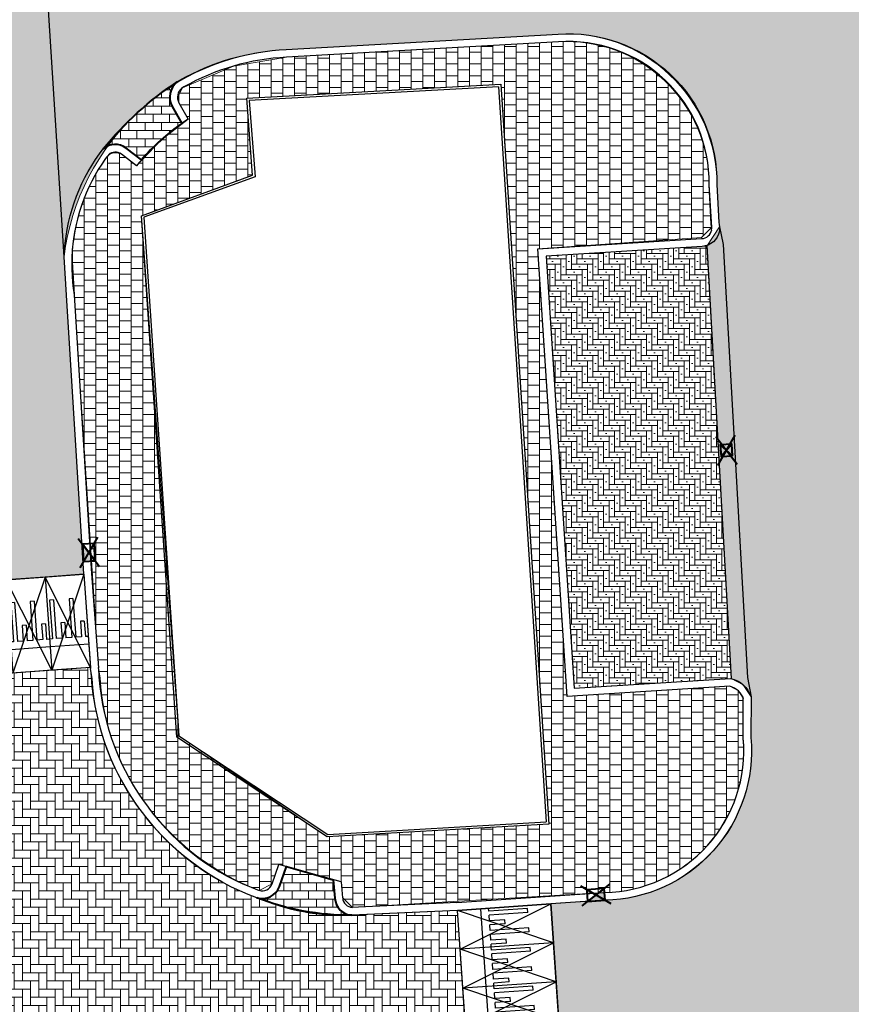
# Model space of a CAD drawing. Header units: metres. Extents: x -1 to 162893, y -2 to 502950.
# Tile 48 of 107: x 162368 to 162389, y 502828 to 502853. Entities that reach past the tile are written whole.
import ezdxf

# ---------------------------------------------------------------- set-up
doc = ezdxf.new("R2010")
doc.units = ezdxf.units.M
for name, color, linetype, lineweight in [('N-WE-VH-GESLOTENVERHARDING_ASFALT-A-200', 12, 'Continuous', 18), ('V-BH-RI-GWA_KOLK-S', 30, 'Continuous', 40), ('V-BH-VH-GOOT_GEBAKKENKLINKERS_KEIFORMAAT_4STREK-G', 3, 'Continuous', 30), ('V-BH-VH-KANTOPSLUITING_OPSLUITBAND_60X200-G', 150, 'Continuous', 30), ('V-BH-VH-KANTOPSLUITING_TROTTOIRBAND_180 200-G', 6, 'Continuous', 30), ('V-BH-VH-KANTOPSLUITING_VOORKANTBAND-G', 2, 'Continuous', 30), ('V-BH-VH-MATERIAALGRENS-G', 7, 'Continuous', 30), ('V-WE-VH-DREMPEL_PREFAB_ELEMENT-S', 30, 'Continuous', 30), ('V-WE-VH-OPENVERHARDING_BETONSTRAATSTEEN-A', 92, 'Continuous', 18), ('V01-WE-VH-OPENVERHARDING_TEGEL-A', 92, 'Continuous', 18)]:
    doc.layers.add(name, color=color, linetype=linetype, lineweight=lineweight)
for name, color, linetype, lineweight, true_color in [('V-BH-VH-VERHARDING_BETONSTRAATSTEEN-A-Grijs-opritjes', 253, 'Continuous', 40, 0x828282), ('V-WE-VH-VERHARDING_ASFALT-A', 252, 'Continuous', 13, 0x696969), ('V-WE-VH-VERHARDING_BSS_KF_ROOD_ELLEBOOGVERBAND-A', 13, 'Continuous', 13, 0xbd7e7e), ('V-WE-VH-VERHARDING_SBAKSTEEN-A - ROODBRUIN_KEPER', 242, 'Continuous', 13, 0xbd002e)]:
    doc.layers.add(name, color=color, linetype=linetype, lineweight=lineweight, true_color=true_color)
doc.layers.add('X-XX-AL-HULPLIJN 01-G', color=1, linetype='Continuous', lineweight=18, true_color=0xff0000, plot=False)
doc.layers.add('X01-XX-AL-HULPLIJN 01-G', color=1, linetype='Continuous', lineweight=18, true_color=0xff0000, plot=False)
pattern_1 = [(90, (0, 0), (-0.21, 0.21), [0.21, -0.21]), (180, (0, 0), (-2.571758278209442e-17, -0.21), [])]

# ---------------------------------------------------------------- blocks, each defined once
blk = doc.blocks.new('V-SRI-KOLK_STRAAT_300X300-SO94')
at = {"layer": 'V-BH-RI-GWA_KOLK-S', "ltscale": 0.02}
for p, q in [((-0.4229121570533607, 0.3489560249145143), (0.1235125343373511, -0.3679261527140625)), ((-0.3754868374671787, -0.3995430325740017), (0.0760872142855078, 0.3805729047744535))]:
    blk.add_line(p, q, dxfattribs=at)
at = {"layer": 'V-BH-RI-GWA_KOLK-S', "ltscale": 0.2}
for p, q in [((0.009485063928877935, -0.1496998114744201), (-0.3088846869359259, 0.1307296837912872)), ((-0.009485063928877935, 0.1496998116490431), (-0.2899145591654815, -0.168669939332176))]:
    blk.add_line(p, q, dxfattribs=at)
at = {"layer": 'V-BH-RI-GWA_KOLK-S', "ltscale": 0.2, "flags": 128}
blk.add_lwpolyline([(0.009485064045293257, -0.1496998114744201), (-0.009485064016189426, 0.1496998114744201), (-0.3088846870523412, 0.1307296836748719), (-0.2899145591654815, -0.168669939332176), (0.009485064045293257, -0.1496998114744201)], dxfattribs=at)
blk = doc.blocks.new('V-SVH-DREMPEL_PREFAB_2400X100013')
at = {"layer": 'V-WE-VH-DREMPEL_PREFAB_ELEMENT-S'}
for p, q in [((-8.731149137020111e-11, 0), (-0.9974251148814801, -0.07171569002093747)), ((-8.731149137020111e-11, 0), (0.1721176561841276, -2.393820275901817)), ((-0.9974251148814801, -0.07171568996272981), (-0.8253074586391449, -2.465535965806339)), ((-0.7798463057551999, -0.6576205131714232), (-0.8795888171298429, -0.6647920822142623)), ((-0.8795888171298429, -0.6647920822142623), (-0.8078731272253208, -1.662217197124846)), ((-0.7798463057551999, -0.6576205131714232), (-0.7081306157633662, -1.655045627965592)), ((-0.2811337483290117, -0.6217626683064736), (-0.3808762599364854, -0.6289342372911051)), ((-0.3808762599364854, -0.6289342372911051), (-0.3091605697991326, -1.626359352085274)), ((-0.2811337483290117, -0.6217626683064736), (-0.2094180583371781, -1.61918778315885)), ((-0.4874606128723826, -1.238146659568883), (-0.5872031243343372, -1.245318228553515)), ((-0.5872031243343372, -1.245318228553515), (-0.5585168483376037, -1.644288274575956)), ((-0.4874606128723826, -1.238146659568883), (-0.4587743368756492, -1.637116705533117)), ((0.01125194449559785, -1.202288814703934), (-0.0884905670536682, -1.209460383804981)), ((-0.0884905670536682, -1.209460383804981), (-0.05980429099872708, -1.608430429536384)), ((0.01125194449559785, -1.202288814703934), (0.03993822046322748, -1.60125886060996)), ((-0.8078731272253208, -1.662217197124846), (-0.8826800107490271, -1.667595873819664)), ((-0.5585168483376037, -1.644288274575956), (-0.7081306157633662, -1.655045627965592)), ((-0.3091605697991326, -1.626359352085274), (-0.4587743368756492, -1.637116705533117)), ((-0.05980429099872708, -1.608430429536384), (-0.2094180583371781, -1.61918778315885)), ((0.1147451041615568, -1.595880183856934), (0.03993822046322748, -1.60125886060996)), ((0.1290882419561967, -1.795365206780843), (-0.8683368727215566, -1.867080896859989)), ((0.1721176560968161, -2.393820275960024), (-0.8253074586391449, -2.465535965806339))]:
    blk.add_line(p, q, dxfattribs=at)
at = {"layer": 'V-WE-VH-DREMPEL_PREFAB_ELEMENT-S', "flags": 128}
for points in [[(-2.037268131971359e-10, 1.164153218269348e-10), (-0.8253074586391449, -2.465535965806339)], [(0.1721176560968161, -2.393820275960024), (-0.9974251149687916, -0.07171569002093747)]]:
    blk.add_lwpolyline(points, dxfattribs=at)
blk = doc.blocks.new('V-SVH-DREMPEL_PREFAB_2400X100014')
at = {"layer": 'V-WE-VH-DREMPEL_PREFAB_ELEMENT-S'}
for p, q in [((-0.06867353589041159, 0.9976391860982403), (-2.463007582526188, 0.8328226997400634)), ((-2.394334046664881, -0.1648164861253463), (-2.463007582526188, 0.8328226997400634)), ((-1.795750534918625, -0.1236123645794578), (-1.864424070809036, 0.8740268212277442)), ((-1.6597457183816, 0.8129385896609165), (-1.664896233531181, 0.8877615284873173)), ((-0.6621065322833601, 0.8816121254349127), (-1.6597457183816, 0.8129385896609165)), ((-0.6552391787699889, 0.781848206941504), (-1.652878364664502, 0.7131746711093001)), ((-0.6552391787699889, 0.781848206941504), (-0.6621065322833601, 0.8816121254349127)), ((0, 0), (-0.06867353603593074, 0.9976391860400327)), ((-1.642577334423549, 0.5635287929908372), (-1.652878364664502, 0.7131746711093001)), ((-1.243521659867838, 0.5909982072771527), (-1.642577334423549, 0.5635287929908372)), ((-1.236654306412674, 0.491234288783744), (-1.243521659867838, 0.5909982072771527)), ((-1.236654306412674, 0.491234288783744), (-1.635709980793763, 0.4637648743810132)), ((-1.625408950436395, 0.3141189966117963), (-1.635709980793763, 0.4637648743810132)), ((-0.6277697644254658, 0.3827925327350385), (-1.625408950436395, 0.3141189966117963)), ((-0.6209024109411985, 0.2830286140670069), (-1.61854159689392, 0.2143550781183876)), ((-0.6209024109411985, 0.2830286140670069), (-0.6277697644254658, 0.3827925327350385)), ((0, 0), (-2.394334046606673, -0.1648164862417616)), ((-1.60824056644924, 0.06470920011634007), (-1.61854159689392, 0.2143550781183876)), ((-1.209184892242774, 0.09217861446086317), (-1.60824056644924, 0.06470920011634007)), ((-1.20231753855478, -0.007585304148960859), (-1.209184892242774, 0.09217861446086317)), ((-1.20231753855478, -0.007585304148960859), (-1.601373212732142, -0.03505471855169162)), ((-1.596222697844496, -0.1098776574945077), (-1.601373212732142, -0.03505471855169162))]:
    blk.add_line(p, q, dxfattribs=at)
at = {"layer": 'V-WE-VH-DREMPEL_PREFAB_ELEMENT-S', "flags": 128}
for points in [[(2.91038304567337e-11, 2.328306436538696e-10), (-2.463007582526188, 0.8328226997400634)], [(-2.394334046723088, -0.1648164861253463), (-0.06867353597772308, 0.9976391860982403)]]:
    blk.add_lwpolyline(points, dxfattribs=at)
blk = doc.blocks.new('V-SVH-DREMPEL_PREFAB_2400X100026')
at = {"layer": 'V-WE-VH-DREMPEL_PREFAB_ELEMENT-S'}
for p, q in [((-8.731149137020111e-11, 0), (-0.9974251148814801, -0.07171569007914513)), ((-8.731149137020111e-11, 0), (0.1721176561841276, -2.393820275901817)), ((-0.9974251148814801, -0.07171568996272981), (-0.8253074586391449, -2.465535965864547)), ((-0.7798463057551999, -0.6576205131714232), (-0.8795888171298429, -0.6647920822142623)), ((-0.8795888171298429, -0.6647920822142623), (-0.8078731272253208, -1.662217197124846)), ((-0.7798463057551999, -0.6576205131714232), (-0.7081306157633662, -1.655045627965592)), ((-0.2811337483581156, -0.6217626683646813), (-0.3808762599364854, -0.6289342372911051)), ((-0.3808762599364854, -0.6289342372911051), (-0.3091605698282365, -1.626359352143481)), ((-0.2811337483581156, -0.6217626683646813), (-0.2094180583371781, -1.61918778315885)), ((-0.4874606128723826, -1.238146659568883), (-0.5872031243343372, -1.245318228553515)), ((-0.5872031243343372, -1.245318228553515), (-0.5585168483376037, -1.644288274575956)), ((-0.4874606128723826, -1.238146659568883), (-0.4587743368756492, -1.637116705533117)), ((0.01125194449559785, -1.202288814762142), (-0.0884905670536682, -1.209460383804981)), ((-0.0884905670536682, -1.209460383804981), (-0.05980429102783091, -1.608430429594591)), ((0.01125194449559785, -1.202288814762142), (0.03993822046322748, -1.60125886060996)), ((-0.8078731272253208, -1.662217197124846), (-0.8826800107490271, -1.667595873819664)), ((-0.5585168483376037, -1.644288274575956), (-0.7081306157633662, -1.655045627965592)), ((-0.3091605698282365, -1.626359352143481), (-0.4587743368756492, -1.637116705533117)), ((-0.05980429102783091, -1.608430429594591), (-0.2094180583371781, -1.61918778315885)), ((0.1147451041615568, -1.595880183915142), (0.03993822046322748, -1.60125886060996)), ((0.1290882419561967, -1.795365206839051), (-0.8683368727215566, -1.867080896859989)), ((0.1721176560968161, -2.393820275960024), (-0.8253074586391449, -2.465535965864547))]:
    blk.add_line(p, q, dxfattribs=at)
at = {"layer": 'V-WE-VH-DREMPEL_PREFAB_ELEMENT-S', "flags": 128}
for points in [[(-2.037268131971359e-10, 5.820766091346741e-11), (-0.8253074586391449, -2.465535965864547)], [(0.1721176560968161, -2.393820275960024), (-0.9974251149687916, -0.07171569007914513)]]:
    blk.add_lwpolyline(points, dxfattribs=at)
blk = doc.blocks.new('V-SRI-KOLK_TROTTOIR-SO83')
at = {"layer": 'V-BH-RI-GWA_KOLK-S', "linetype": 'Continuous'}
blk.add_hatch(color=256, dxfattribs=at).paths.add_polyline_path([(-0.2141880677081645, -0.16507111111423), (0.2347533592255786, -0.1342231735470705), (0.2141880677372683, 0.1650711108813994)])
at = {"layer": 'V-BH-RI-GWA_KOLK-S', "ltscale": 0.01999999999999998}
for p, q in [((-0.3569801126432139, -0.2751185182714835), (0.3569801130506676, 0.2751185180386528)), ((0.3912555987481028, -0.2237052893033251), (-0.3912555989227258, 0.2237052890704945))]:
    blk.add_line(p, q, dxfattribs=at)
at = {"layer": 'V-BH-RI-GWA_KOLK-S', "ltscale": 0.1999999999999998}
blk.add_line((0.2141880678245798, 0.1650711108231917), (-0.214188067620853, -0.1650711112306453), dxfattribs=at)
at = {"layer": 'V-BH-RI-GWA_KOLK-S', "ltscale": 0.1999999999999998, "flags": 128}
blk.add_lwpolyline([(0.2141880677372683, 0.1650711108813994), (-0.2347533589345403, 0.1342231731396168), (-0.2141880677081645, -0.16507111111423), (0.2347533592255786, -0.1342231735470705), (0.2141880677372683, 0.1650711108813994)], dxfattribs=at)
blk = doc.blocks.new('V-SVH-DREMPEL_PREFAB_2400X100031')
at = {"layer": 'V-WE-VH-DREMPEL_PREFAB_ELEMENT-S'}
for p, q in [((-0.06867353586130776, 0.9976391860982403), (-2.463007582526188, 0.8328226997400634)), ((-2.394334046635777, -0.1648164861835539), (-2.463007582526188, 0.8328226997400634)), ((-1.795750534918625, -0.1236123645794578), (-1.864424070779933, 0.8740268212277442)), ((-1.6597457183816, 0.8129385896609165), (-1.664896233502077, 0.8877615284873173)), ((-0.6621065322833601, 0.8816121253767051), (-1.6597457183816, 0.8129385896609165)), ((-0.6552391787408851, 0.7818482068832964), (-1.652878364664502, 0.7131746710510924)), ((-0.6552391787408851, 0.7818482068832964), (-0.6621065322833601, 0.8816121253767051)), ((0, 0), (-0.06867353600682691, 0.997639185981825)), ((-1.642577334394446, 0.5635287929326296), (-1.652878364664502, 0.7131746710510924)), ((-1.243521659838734, 0.5909982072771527), (-1.642577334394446, 0.5635287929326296)), ((-1.236654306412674, 0.491234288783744), (-1.243521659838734, 0.5909982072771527)), ((-1.236654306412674, 0.491234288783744), (-1.635709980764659, 0.4637648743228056)), ((-1.625408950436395, 0.3141189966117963), (-1.635709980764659, 0.4637648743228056)), ((-0.6277697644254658, 0.3827925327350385), (-1.625408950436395, 0.3141189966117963)), ((-0.6209024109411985, 0.2830286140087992), (-1.61854159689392, 0.2143550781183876)), ((-0.6209024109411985, 0.2830286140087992), (-0.6277697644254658, 0.3827925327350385)), ((0, 0), (-2.394334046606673, -0.1648164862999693)), ((-1.60824056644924, 0.06470920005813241), (-1.61854159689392, 0.2143550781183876)), ((-1.209184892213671, 0.09217861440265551), (-1.60824056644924, 0.06470920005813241)), ((-1.20231753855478, -0.007585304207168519), (-1.209184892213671, 0.09217861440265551)), ((-1.20231753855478, -0.007585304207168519), (-1.601373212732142, -0.03505471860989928)), ((-1.596222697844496, -0.1098776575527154), (-1.601373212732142, -0.03505471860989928))]:
    blk.add_line(p, q, dxfattribs=at)
at = {"layer": 'V-WE-VH-DREMPEL_PREFAB_ELEMENT-S', "flags": 128}
for points in [[(5.820766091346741e-11, 1.746229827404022e-10), (-2.463007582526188, 0.8328226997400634)], [(-2.394334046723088, -0.1648164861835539), (-0.06867353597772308, 0.9976391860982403)]]:
    blk.add_lwpolyline(points, dxfattribs=at)
blk = doc.blocks.new('V-SVH-DREMPEL_PREFAB_2400X100032')
at = {"layer": 'V-WE-VH-DREMPEL_PREFAB_ELEMENT-S'}
for p, q in [((-0.06867353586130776, 0.9976391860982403), (-2.463007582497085, 0.8328226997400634)), ((-2.394334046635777, -0.1648164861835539), (-2.463007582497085, 0.8328226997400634)), ((-1.795750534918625, -0.1236123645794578), (-1.864424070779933, 0.8740268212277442)), ((-1.6597457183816, 0.8129385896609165), (-1.664896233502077, 0.8877615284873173)), ((-0.6621065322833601, 0.8816121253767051), (-1.6597457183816, 0.8129385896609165)), ((-0.6552391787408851, 0.7818482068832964), (-1.652878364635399, 0.7131746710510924)), ((-0.6552391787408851, 0.7818482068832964), (-0.6621065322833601, 0.8816121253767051)), ((0, 0), (-0.06867353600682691, 0.997639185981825)), ((-1.642577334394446, 0.5635287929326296), (-1.652878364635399, 0.7131746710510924)), ((-1.243521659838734, 0.5909982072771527), (-1.642577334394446, 0.5635287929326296)), ((-1.236654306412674, 0.491234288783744), (-1.243521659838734, 0.5909982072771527)), ((-1.236654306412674, 0.491234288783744), (-1.635709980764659, 0.4637648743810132)), ((-1.625408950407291, 0.3141189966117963), (-1.635709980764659, 0.4637648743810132)), ((-0.6277697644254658, 0.3827925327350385), (-1.625408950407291, 0.3141189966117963)), ((-0.6209024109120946, 0.2830286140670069), (-1.618541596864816, 0.2143550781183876)), ((-0.6209024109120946, 0.2830286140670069), (-0.6277697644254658, 0.3827925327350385)), ((0, 0), (-2.394334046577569, -0.1648164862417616)), ((-1.608240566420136, 0.06470920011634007), (-1.618541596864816, 0.2143550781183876)), ((-1.209184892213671, 0.09217861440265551), (-1.608240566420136, 0.06470920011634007)), ((-1.202317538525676, -0.007585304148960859), (-1.209184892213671, 0.09217861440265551)), ((-1.202317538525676, -0.007585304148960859), (-1.601373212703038, -0.03505471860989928)), ((-1.596222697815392, -0.1098776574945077), (-1.601373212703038, -0.03505471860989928))]:
    blk.add_line(p, q, dxfattribs=at)
at = {"layer": 'V-WE-VH-DREMPEL_PREFAB_ELEMENT-S', "flags": 128}
for points in [[(5.820766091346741e-11, 1.746229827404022e-10), (-2.463007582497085, 0.8328226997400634)], [(-2.394334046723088, -0.1648164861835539), (-0.06867353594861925, 0.9976391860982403)]]:
    blk.add_lwpolyline(points, dxfattribs=at)
blk = doc.blocks.new('V-SRI-KOLK_TROTTOIR-SO97')
at = {"layer": 'V-BH-RI-GWA_KOLK-S', "linetype": 'Continuous'}
blk.add_hatch(color=256, dxfattribs=at).paths.add_polyline_path([(-0.1641725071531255, 0.2148776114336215), (-0.135205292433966, -0.2341890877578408), (0.164172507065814, -0.2148776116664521)])
at = {"layer": 'V-BH-RI-GWA_KOLK-S', "ltscale": 0.01999999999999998}
for p, q in [((-0.2736208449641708, 0.3581293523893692), (0.2736208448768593, -0.3581293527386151)), ((-0.2253421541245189, -0.3903151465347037), (0.2253421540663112, 0.390315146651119))]:
    blk.add_line(p, q, dxfattribs=at)
at = {"layer": 'V-BH-RI-GWA_KOLK-S', "ltscale": 0.1999999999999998}
blk.add_line((0.1641725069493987, -0.2148776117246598), (-0.164172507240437, 0.2148776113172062), dxfattribs=at)
at = {"layer": 'V-BH-RI-GWA_KOLK-S', "ltscale": 0.1999999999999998, "flags": 128}
blk.add_lwpolyline([(0.164172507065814, -0.2148776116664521), (0.1352052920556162, 0.2341890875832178), (-0.1641725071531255, 0.2148776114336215), (-0.135205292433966, -0.2341890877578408), (0.164172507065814, -0.2148776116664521)], dxfattribs=at)

msp = doc.modelspace()

# ---------------------------------------------------------------- hatches: boundary and pattern name
at = {"layer": 'N-WE-VH-GESLOTENVERHARDING_ASFALT-A-200'}
h = msp.add_hatch(dxfattribs=at)
h.set_pattern_fill('AVH-ASFALT_FREESVAK-SO', color=256, scale=0.2, pattern_type=2)
h.set_pattern_definition([(0, (0, 0), (0.3125, 0.3125), [0.3125, -0.3125]), (90, (0.3125, 0), (-0.3125, 0.3125), [0.3125, -0.3125])])
edge = h.paths.add_edge_path()
edge.add_line((162352.7725622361, 502920.3975428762), (162364.813821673, 502921.13103895))
edge.add_arc((162372.0178476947, 502919.6141937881), 7.361984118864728, 168.1097570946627, 183.0069930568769)
edge.add_line((162364.6660000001, 502919.2279999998), (162368.1160000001, 502862.0629999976))
edge.add_line((162368.1160000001, 502862.0629999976), (162369.588, 502838.645))
edge.add_line((162369.588, 502838.645), (162363.8287535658, 502838.2309054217))
edge.add_line((162363.8287535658, 502838.2309054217), (162362.3894235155, 502861.6701267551))
edge.add_line((162362.3894235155, 502861.6701267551), (162360.9500934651, 502885.1093480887))
edge.add_line((162360.9500934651, 502885.1093480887), (162359.1285926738, 502914.7721486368))
edge.add_arc((162353.1354909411, 502914.4041308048), 6.004390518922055, 3.513944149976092, 93.46529189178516)
at = {"layer": 'V-BH-VH-GOOT_GEBAKKENKLINKERS_KEIFORMAAT_4STREK-G'}
h = msp.add_hatch(dxfattribs=at)
h.set_pattern_fill('AVH-SBS_DIKFORMAAT_HALFST', color=256, scale=2, pattern_type=2)
h.set_pattern_definition([(0, (0, 0), (0, 0.1), []), (90, (0.4, 0), (-0.4, 2.449293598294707e-17), [0.1, -0.1]), (90, (0.2, 0.1), (-0.4, 2.449293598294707e-17), [0.1, -0.1]), (0, (0.2, 0.05), (0, 0.2), [0, -0.2, 0, 0, 0]), (0, (0.2, 0.15), (0, 0.2), [0, -0.2, 0, 0, 0])])
h.paths.add_polyline_path([(162385.5937812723, 502847.0726037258), (162385.9219765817, 502847.5683468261), (162386.0123364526, 502847.1100482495), (162386.6398393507, 502835.9901131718), (162386.731, 502835.4969999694), (162386.5307220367, 502835.8032500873), (162386.2205064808, 502835.9664500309)])
at = {"layer": 'V-WE-VH-OPENVERHARDING_BETONSTRAATSTEEN-A'}
h = msp.add_hatch(dxfattribs=at)
h.set_pattern_fill('AVH-BSS_KEIFORMAAT_HALFST', color=256, scale=2, angle=90, pattern_type=2)
h.set_pattern_definition(pattern_1)
edge = h.paths.add_edge_path()
edge.add_line((162371.0660000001, 502849.2859999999), (162370.6750000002, 502849.5879999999))
edge.add_arc((162370.3928665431, 502849.2273336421), 0.4579077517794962, 51.96548846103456, 131.7423134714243)
edge.add_arc((162376.4920763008, 502844.4055322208), 8.226396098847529, 123.18838385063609, 141.1215208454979, ccw=False)
edge.add_arc((162372.2879457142, 502850.8979914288), 0.4929901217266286, 127.3291413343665, 209.5309145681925)
edge.add_line((162371.859, 502850.6550000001), (162372.104, 502850.2219999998))
edge.add_arc((162375.4857214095, 502845.4281999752), 5.866562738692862, 125.2005385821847, 138.883578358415)
edge = h.paths.add_edge_path()
edge.add_line((162371.5529999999, 502858.666), (162371.3430000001, 502858.2009999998))
edge.add_arc((162371.8126157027, 502858.0238140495), 0.5019300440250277, 159.3285146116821, 242.6478704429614)
edge.add_arc((162373.9972073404, 502863.1487842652), 6.071808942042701, 221.1040995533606, 246.56090998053, ccw=False)
edge.add_arc((162369.7329749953, 502859.4995247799), 0.4626323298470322, 227.7639903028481, 309.7821998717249)
edge.add_line((162370.029, 502859.1439999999), (162370.4449999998, 502859.477))
edge.add_arc((162373.7022026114, 502862.7646547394), 4.627963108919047, 225.26658576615, 242.3289299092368)
h = msp.add_hatch(dxfattribs=at)
h.set_pattern_fill('AVH-BSS_KEIFORMAAT_HALFST', color=256, scale=2, angle=90, pattern_type=2)
h.set_pattern_definition(pattern_1)
edge = h.paths.add_edge_path()
edge.add_arc((162376.5054093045, 502830.3516082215), 0.4674125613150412, 183.7546653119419, 266.6382184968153)
edge.add_arc((162376.4255110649, 502836.4611218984), 6.576331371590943, 248.62844031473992, 270.4573106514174, ccw=False)
edge.add_arc((162374.1703303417, 502830.787270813), 0.4719301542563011, 252.5740466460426, 339.3706680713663)
edge.add_line((162374.6120000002, 502830.621), (162374.794, 502831.1339999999))
edge.add_line((162374.794, 502831.1339999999), (162375.995, 502830.798))
edge.add_line((162375.995, 502830.798), (162376.039, 502830.3209999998))
edge = h.paths.add_edge_path()
edge.add_arc((162375.4715617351, 502822.5992038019), 0.5440857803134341, 46.3671156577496, 125.7084629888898)
edge.add_arc((162378.0166622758, 502820.5715573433), 3.780606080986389, 97.93119239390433, 139.2176805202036, ccw=False)
edge.add_arc((162377.6009945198, 502823.8576756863), 0.4704211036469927, 103.0216005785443, 186.9197260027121)
edge.add_line((162377.1340000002, 502823.801), (162377.181, 502823.315))
edge.add_line((162377.181, 502823.315), (162376.167, 502822.6340000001))
edge.add_line((162376.167, 502822.6340000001), (162375.847, 502822.9929999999))
at = {"layer": 'V-WE-VH-VERHARDING_BSS_KF_ROOD_ELLEBOOGVERBAND-A'}
h = msp.add_hatch(dxfattribs=at)
h.set_pattern_fill('AVH-BSS_KEIFORMAAT_ELLEBOOG', color=256, scale=2, pattern_type=2)
h.set_pattern_definition([(0, (0, 0), (0.21, 0.21), [0.63, -0.21]), (270, (0, 0.42), (0.21, 0.21), [0.63, -0.21])])
edge = h.paths.add_edge_path()
edge.add_line((162379.5712981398, 502824.4562506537), (162379.189, 502830.01))
edge.add_line((162379.189, 502830.01), (162376.4898357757, 502829.8844551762))
edge.add_arc((162376.2330548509, 502835.4051438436), 5.526657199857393, 246.4965470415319, 272.66304951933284, ccw=False)
edge.add_arc((162376.3374048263, 502836.5009567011), 6.582028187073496, 182.1748013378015, 249.4690500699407, ccw=False)
edge.add_line((162369.7601176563, 502836.2511797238), (162362.9943408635, 502835.7647147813))
edge.add_line((162362.9943408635, 502835.7647147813), (162367.6757398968, 502815.0920785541))
edge.add_line((162367.6757398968, 502815.0920785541), (162374.6179999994, 502816.6939999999))
edge.add_line((162374.6179999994, 502816.6939999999), (162374.2420000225, 502818.1409999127))
edge.add_arc((162379.9259464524, 502819.617961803), 5.872704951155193, 144.3471665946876, 194.5660562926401, ccw=False)
edge.add_arc((162378.0166622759, 502820.5715573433), 3.780606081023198, 97.93119239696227, 139.2176805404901, ccw=False)
edge.add_line((162377.495, 502824.316), (162379.5712981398, 502824.4562506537))
at = {"layer": 'V-WE-VH-VERHARDING_SBAKSTEEN-A - ROODBRUIN_KEPER'}
h = msp.add_hatch(dxfattribs=at)
h.set_pattern_fill('AVH-SBS_DIKFORMAAT_KEPER-SO', color=256, scale=0.2, pattern_type=2)
h.set_pattern_definition([(45, (0, 0), (0, 0.1951614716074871), [0.5519999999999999, -0.276]), (135, (0.097580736, 0.097580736), (1.110223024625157e-17, 0.1951614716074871), [0.5519999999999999, -0.276]), (0, (0.19516148, 0.09758074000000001), (0.29274222, 0.09758074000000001), [0, -0.5854844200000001])])
edge = h.paths.add_edge_path()
edge.add_line((162420.418, 502832.539), (162419.4050000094, 502832.4660000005))
edge.add_line((162419.4050000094, 502832.4660000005), (162418.9165672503, 502832.4236521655))
edge.add_line((162418.9165672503, 502832.4236521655), (162397.3740005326, 502831.182000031))
edge.add_line((162397.3740005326, 502831.182000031), (162396.355, 502831.094))
edge.add_arc((162395.9862112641, 502835.3644066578), 4.286301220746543, 190.6222141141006, 274.93576958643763, ccw=False)
edge.add_line((162391.7733602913, 502834.5743023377), (162390.348, 502857.053))
edge.add_arc((162389.3229521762, 502856.9880023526), 1.02710648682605, 3.628232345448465, 90.83411693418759)
edge.add_line((162389.3079999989, 502858.015), (162374.427, 502857.076))
edge.add_arc((162374.047950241, 502863.0830707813), 6.019018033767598, 189.7572738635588, 273.61061092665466, ccw=False)
edge.add_line((162368.1160000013, 502862.0629999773), (162368.5985, 502854.4295))
edge.add_line((162368.5985, 502854.4295), (162369.0810000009, 502846.7959999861))
edge.add_arc((162375.1078220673, 502846.0597499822), 6.071626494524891, 93.0099946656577, 173.0351301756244, ccw=False)
edge.add_line((162374.7890000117, 502852.1230000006), (162381.772, 502852.519))
edge.add_arc((162381.990731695, 502848.6619206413), 3.863276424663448, -0.1174701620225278, 93.2457186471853, ccw=False)
edge.add_line((162385.8540000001, 502848.6539999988), (162385.902, 502847.678))
edge.add_line((162385.902, 502847.678), (162386.0123364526, 502847.1100482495))
edge.add_line((162386.0123364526, 502847.1100482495), (162386.6398393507, 502835.9901131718))
edge.add_line((162386.6398393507, 502835.9901131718), (162386.731, 502835.4970000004))
edge.add_line((162386.731, 502835.4970000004), (162386.731, 502834.4354202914))
edge.add_arc((162382.9042539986, 502834.1107832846), 3.840491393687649, -88.8551641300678, 4.849002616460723, ccw=False)
edge.add_line((162382.9809863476, 502830.2710585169), (162381.586, 502830.175))
edge.add_line((162381.586, 502830.175), (162381.9760000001, 502824.5339999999))
edge.add_line((162381.9760000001, 502824.5339999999), (162382.1080450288, 502824.5420753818))
edge.add_line((162382.1080450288, 502824.5420753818), (162382.0975796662, 502824.7117529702))
edge.add_line((162382.0975796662, 502824.7117529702), (162420.743, 502827.099))
edge.add_line((162420.743, 502827.099), (162420.418, 502832.539))
h = msp.add_hatch(dxfattribs=at)
h.set_pattern_fill('AVH-SBS_DIKFORMAAT_ELLEBOOG-SO', color=256, scale=0.2, pattern_type=2)
h.set_pattern_definition([(0, (0, 0), (0.138, 0.138), [0.5519999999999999, -0.276]), (270, (0, 0.414), (0.138, 0.138), [0.5519999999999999, -0.276]), (0, (0.345, 0.06899999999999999), (0.138, 0.138), [0, -0.828]), (0, (0.06899999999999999, 0.207), (0.138, 0.138), [0, -0.828])])
h.paths.add_polyline_path([(162381.468, 502846.815), (162385.5937812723, 502847.0726037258), (162386.2205064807, 502835.9664500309), (162382.191, 502835.715)])
at = {"layer": 'V01-WE-VH-OPENVERHARDING_TEGEL-A'}
h = msp.add_hatch(dxfattribs=at)
h.set_pattern_fill('AVH-TEGEL_300X300_HALFST', color=256, pattern_type=2)
h.set_pattern_definition([(0, (0, 0), (0.3, 0.15), [0.3, -0.3]), (90, (0, 0), (-0.3, 1.83697019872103e-17), [])])
edge = h.paths.add_edge_path()
edge.add_line((162372.2699382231, 502850.3348583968), (162372.0328725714, 502850.7538356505))
edge.add_line((162372.0328725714, 502850.7538356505), (162372.0328725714, 502850.9567548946))
edge.add_line((162372.0328725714, 502850.9567548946), (162372.1270096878, 502851.1411920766))
edge.add_line((162372.1270096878, 502851.1411920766), (162373.4324217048, 502851.696699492))
edge.add_line((162373.4324217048, 502851.696699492), (162374.7984945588, 502851.9232254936))
edge.add_line((162374.7984945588, 502851.9232254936), (162381.7845440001, 502852.319390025))
edge.add_arc((162381.9918834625, 502848.6631219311), 3.662142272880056, -0.09805568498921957, 93.24564997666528, ccw=False)
edge.add_line((162385.6540203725, 502848.6568545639), (162385.7224356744, 502847.5548033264))
edge.add_line((162385.7224356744, 502847.5548033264), (162385.4613016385, 502847.2936692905))
edge.add_line((162385.4613016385, 502847.2936692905), (162381.255388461, 502847.0021145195))
edge.add_line((162381.255388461, 502847.0021145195), (162382.0044016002, 502835.5027426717))
edge.add_line((162382.0044016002, 502835.5027426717), (162386.1874839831, 502835.7684840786))
edge.add_line((162386.1874839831, 502835.7684840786), (162386.4064281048, 502835.6458336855))
edge.add_line((162386.4064281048, 502835.6458336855), (162386.5309666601, 502835.4620883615))
edge.add_line((162386.5309666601, 502835.4620883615), (162386.5299916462, 502834.4383236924))
edge.add_arc((162382.9042463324, 502834.1108000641), 3.64050831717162, -88.89960999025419, 5.161677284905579, ccw=False)
edge.add_line((162382.9741595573, 502830.4709631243), (162376.4897280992, 502830.0846558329))
edge.add_line((162376.4897280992, 502830.0846558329), (162376.2385707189, 502830.3340968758))
edge.add_line((162376.2385707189, 502830.3340968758), (162376.2011696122, 502830.7403205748))
edge.add_line((162376.2011696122, 502830.7403205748), (162374.6009476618, 502831.1880096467))
edge.add_line((162374.6009476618, 502831.1880096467), (162374.4242378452, 502830.689920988))
edge.add_line((162374.4242378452, 502830.689920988), (162374.0965466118, 502830.525248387))
edge.add_arc((162376.3421224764, 502836.5035183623), 6.38610388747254, 182.370842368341, 249.41266535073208, ccw=False)
edge.add_line((162369.961485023, 502836.2393431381), (162369.3426102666, 502845.8234799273))
edge.add_arc((162373.9519744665, 502846.6053474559), 4.675206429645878, 144.4811214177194, 189.6272114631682, ccw=False)
edge.add_arc((162370.4029786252, 502849.1760085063), 0.2946914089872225, 59.56497678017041, 150.4137121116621, ccw=False)
edge.add_line((162370.5522577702, 502849.4300926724), (162370.936952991, 502849.1329623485))
edge.add_line((162370.936952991, 502849.1329623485), (162371.5572097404, 502849.785189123))
edge.add_line((162371.5572097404, 502849.785189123), (162372.2699382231, 502850.3348583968))
h.paths.add_polyline_path([(162373.774, 502850.87), (162380.3013075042, 502851.2279750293), (162381.5328966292, 502832.2282107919), (162375.8380000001, 502831.898), (162372.0318627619, 502834.494618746), (162371.068, 502847.853), (162373.924, 502848.895)], flags=16)

# ---------------------------------------------------------------- linework, layer by layer
at = {"layer": 'V-BH-VH-GOOT_GEBAKKENKLINKERS_KEIFORMAAT_4STREK-G'}
msp.add_line((162385.5930035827, 502847.0863851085), (162386.2205064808, 502835.9664500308), dxfattribs=at)
at = {"layer": 'V-BH-VH-KANTOPSLUITING_OPSLUITBAND_60X200-G'}
msp.add_line((162380.2452758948, 502851.1648119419), (162381.469114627, 502832.2846132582), dxfattribs=at)
at = {"layer": 'V-BH-VH-KANTOPSLUITING_OPSLUITBAND_60X200-G', "flags": 128}
msp.add_lwpolyline([(162380.2452758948, 502851.1648119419), (162373.8384680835, 502850.8134454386), (162373.9872703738, 502848.8542152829), (162371.1309053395, 502847.8120821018), (162372.0318627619, 502834.494618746), (162375.8544961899, 502831.9590572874), (162381.469114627, 502832.2846132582)], dxfattribs=at)
at = {"layer": 'V-BH-VH-KANTOPSLUITING_TROTTOIRBAND_180 200-G'}
for p, q in [((162369.787485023, 502838.659343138), (162369.961485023, 502836.2393431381)), ((162379.1797880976, 502830.2097877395), (162376.4687880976, 502830.0847877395)), ((162379.1752652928, 502830.2095278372), (162381.5722652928, 502830.3745278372))]:
    msp.add_line(p, q, dxfattribs=at)
at = {"layer": 'V-BH-VH-KANTOPSLUITING_TROTTOIRBAND_180 200-G', "flags": 128}
for points in [[(162385.7194629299, 502847.4882906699, 0.1129102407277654), (162385.7105027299, 502847.6203042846), (162385.7034434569, 502847.6437346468), (162385.6539298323, 502848.6505116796), (162385.6540203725, 502848.6568545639, 0.4387811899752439), (162381.7857634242, 502852.3194741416), (162381.7845440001, 502852.319390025), (162374.7994093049, 502851.9232689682), (162374.7984945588, 502851.9232254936, 0.1173712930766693), (162372.1559281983, 502851.1600120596), (162372.0980911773, 502851.1223720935)], [(162372.1102785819, 502851.1309669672, 0.3748883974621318), (162372.033017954, 502850.753578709), (162372.2699382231, 502850.3348583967)], [(162370.2445338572, 502849.4445124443), (162370.1467111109, 502849.3215076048, 0.1464958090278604), (162369.2808523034, 502846.788315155, 0.1464958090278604)], [(162370.936952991, 502849.1329623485), (162370.5522577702, 502849.4300926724), (162370.5517727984, 502849.4304720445, 0.3628678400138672), (162370.2211563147, 502849.4197706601, 0.3628678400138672)], [(162386.5411477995, 502835.4341021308, 0.2518809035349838), (162386.1874839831, 502835.7684840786), (162382.0044016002, 502835.5027426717), (162381.255388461, 502847.0021145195), (162385.4613016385, 502847.2647214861), (162385.4630681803, 502847.2648004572, 0.3523238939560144), (162385.7199220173, 502847.4910627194, 0.3523238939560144)], [(162369.9601931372, 502836.2518231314), (162369.997131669, 502835.9788884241), (162369.9975832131, 502835.9719050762, 0.1490837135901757), (162371.2504211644, 502832.649076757), (162371.2518052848, 502832.6472805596), (162371.2531483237, 502832.6454534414, 0.1491972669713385), (162374.0965466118, 502830.525248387, 0.1491972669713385)], [(162381.5722395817, 502830.3745260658), (162382.9691941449, 502830.4708677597), (162382.9741595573, 502830.4709631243, 0.434408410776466), (162386.5307678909, 502834.4294909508), (162386.5299916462, 502834.4383236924), (162386.5310000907, 502835.4971904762)], [(162374.0888946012, 502830.5278209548, 0.3961743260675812), (162374.4242378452, 502830.689920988), (162374.6009476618, 502831.1880096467)], [(162376.2011696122, 502830.7403205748), (162376.2383974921, 502830.3367365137), (162376.2385707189, 502830.3340968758, 0.3782851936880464), (162376.4897280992, 502830.0846558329, 0.3782851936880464)]]:
    msp.add_lwpolyline(points, format="xyb", dxfattribs=at)
msp.add_lwpolyline([(162369.2806049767, 502846.8085639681), (162369.3426102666, 502845.8234799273), (162369.7876154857, 502838.6573958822)], dxfattribs=at)
at = {"layer": 'V-BH-VH-KANTOPSLUITING_VOORKANTBAND-G'}
msp.add_line((162380.3013075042, 502851.2279750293), (162381.5328966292, 502832.2282107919), dxfattribs=at)
at = {"layer": 'V-BH-VH-KANTOPSLUITING_VOORKANTBAND-G', "flags": 128}
for points in [[(162371.989, 502851.29), (162372.052, 502851.3309999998, -0.1176298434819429), (162374.789, 502852.123), (162381.7720000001, 502852.519, -0.4387811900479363), (162385.854, 502848.654), (162385.9019999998, 502847.6780000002, -0.1129102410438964), (162385.9169999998, 502847.4570000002, -0.1129102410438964)], [(162372.1040000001, 502850.222), (162371.859, 502850.6550000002, -0.3748884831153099), (162371.989, 502851.2900000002, -0.3748884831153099)], [(162370.0880000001, 502849.569, -0.3628678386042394), (162370.675, 502849.588), (162371.0660000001, 502849.286)], [(162369.0810000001, 502846.7959999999, -0.146769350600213), (162369.987, 502849.442), (162370.088, 502849.569)], [(162385.9169999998, 502847.4570000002, -0.3523239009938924), (162385.472, 502847.065), (162381.468, 502846.815), (162382.191, 502835.715), (162386.205, 502835.9700000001, -0.2652094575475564), (162386.731, 502835.4970000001, -0.2652094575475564)], [(162374.0290000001, 502830.3369999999, -0.1491972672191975), (162371.0919999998, 502832.5269999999, -0.1490837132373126), (162369.798, 502835.959), (162369.762, 502836.225)], [(162386.731, 502835.497), (162386.7299999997, 502834.4470000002, -0.4344084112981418), (162382.978, 502830.271), (162381.586, 502830.175)], [(162374.794, 502831.134), (162374.6120000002, 502830.621, -0.3979312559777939), (162374.0290000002, 502830.337, -0.3979312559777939)], [(162376.478, 502829.8849999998, -0.3782851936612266), (162376.039, 502830.321), (162375.995, 502830.798)]]:
    msp.add_lwpolyline(points, format="xyb", dxfattribs=at)
for points in [[(162381.5328966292, 502832.2282107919), (162375.838, 502831.898), (162371.974, 502834.461), (162371.068, 502847.853), (162373.924, 502848.895), (162373.774, 502850.87), (162380.3013075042, 502851.2279750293)], [(162369.588, 502838.645), (162369.143, 502845.811), (162369.081, 502846.796)], [(162369.588, 502838.645), (162369.762, 502836.225)], [(162379.189, 502830.01), (162381.586, 502830.175)], [(162379.189, 502830.01), (162376.478, 502829.885)]]:
    msp.add_lwpolyline(points, dxfattribs=at)
at = {"layer": 'V-BH-VH-MATERIAALGRENS-G'}
for p, q in [((162362.821609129, 502838.1584909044), (162369.588, 502838.645)), ((162369.7601176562, 502836.2511797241), (162362.9943408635, 502835.7647147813)), ((162376.2011696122, 502830.7403205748), (162374.6009476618, 502831.1880096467)), ((162381.5833340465, 502830.1748164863), (162381.9714777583, 502824.5361469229)), ((162379.5712981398, 502824.4562506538), (162379.189, 502830.01))]:
    msp.add_line(p, q, dxfattribs=at)
at = {"layer": 'V-BH-VH-MATERIAALGRENS-G', "flags": 128}
for points in [[(162369.081, 502846.796), (162368.116, 502862.063)], [(162385.9219765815, 502847.5683468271), (162386.0123364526, 502847.1100482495), (162386.6398393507, 502835.9901131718), (162386.731, 502835.497)]]:
    msp.add_lwpolyline(points, dxfattribs=at)
at = {"layer": 'V-BH-VH-MATERIAALGRENS-G'}
for centre, radius, start, end in [((162376.4920763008, 502844.4055322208), 8.226396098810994, 123.188383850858, 141.1215208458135), ((162375.4857214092, 502845.4281999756), 5.866562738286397, 123.2405007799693, 140.838770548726), ((162376.4255110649, 502836.4611218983), 6.576331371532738, 248.628440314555, 270.4573106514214)]:
    msp.add_arc(centre, radius, start, end, dxfattribs=at)
at = {"layer": 'V-BH-VH-VERHARDING_BETONSTRAATSTEEN-A-Grijs-opritjes', "flags": 128}
for points in [[(162371.0660000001, 502849.2859999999), (162370.6750000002, 502849.5879999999), (162370.6750000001, 502849.5879999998, 0.3628678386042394), (162370.0880000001, 502849.5689999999), (162370.088, 502849.5690000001, -0.07840816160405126), (162371.989, 502851.2900000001), (162371.989, 502851.2900000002, 0.3748884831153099), (162371.8589999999, 502850.6550000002), (162371.859, 502850.6550000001), (162372.104, 502850.2219999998), (162372.1040000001, 502850.2219999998, 0.05977456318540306), (162371.0660000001, 502849.2859999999)], [(162376.039, 502830.3209999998, 0.3782851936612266), (162376.4780000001, 502829.8849999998), (162376.478, 502829.8850000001, -0.09553548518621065), (162374.029, 502830.3370000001), (162374.0290000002, 502830.337, 0.3979312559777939), (162374.6120000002, 502830.621), (162374.794, 502831.1339999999), (162375.995, 502830.798), (162376.039, 502830.3209999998)]]:
    msp.add_lwpolyline(points, format="xyb", dxfattribs=at)
at = {"layer": 'V-WE-VH-VERHARDING_ASFALT-A', "flags": 128}
msp.add_lwpolyline([(162352.7725622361, 502920.3975428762), (162364.813821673, 502921.13103895, 0.06509315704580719), (162364.6660000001, 502919.2279999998), (162368.1160000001, 502862.0629999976), (162369.588, 502838.645), (162363.8287535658, 502838.2309054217), (162362.3894235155, 502861.6701267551), (162360.9500934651, 502885.1093480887), (162359.1285926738, 502914.7721486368, 0.4139648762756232)], format="xyb", close=True, dxfattribs=at)
at = {"layer": 'X-XX-AL-HULPLIJN 01-G', "flags": 128}
msp.add_lwpolyline([(162420.743, 502827.099), (162420.418, 502832.539), (162419.4050000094, 502832.4660000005), (162418.9165672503, 502832.4236521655), (162397.3740005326, 502831.182000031), (162396.355, 502831.094, -0.3854346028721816), (162391.7733602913, 502834.5743023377), (162390.348, 502857.053, 0.4000012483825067), (162389.3079999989, 502858.015), (162374.427, 502857.076, -0.3831299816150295), (162368.1160000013, 502862.0629999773), (162368.5985, 502854.4295), (162369.0810000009, 502846.7959999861, -0.3640944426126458), (162374.7890000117, 502852.1230000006), (162381.772, 502852.519, -0.4315124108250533), (162385.8540000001, 502848.6539999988), (162385.902, 502847.678), (162386.0123364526, 502847.1100482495), (162386.6398393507, 502835.9901131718), (162386.731, 502835.4970000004), (162386.731, 502834.4354202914, -0.4332783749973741), (162382.9809863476, 502830.2710585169), (162381.586, 502830.175), (162381.9760000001, 502824.5339999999)], format="xyb", dxfattribs=at)
msp.add_lwpolyline([(162372.2699382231, 502850.3348583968), (162372.0328725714, 502850.7538356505), (162372.0328725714, 502850.9567548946), (162372.1270096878, 502851.1411920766), (162373.4324217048, 502851.696699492), (162374.7984945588, 502851.9232254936), (162381.7845440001, 502852.319390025, -0.4314115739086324), (162385.6540203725, 502848.6568545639), (162385.7224356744, 502847.5548033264), (162385.4613016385, 502847.2936692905), (162381.255388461, 502847.0021145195), (162382.0044016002, 502835.5027426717), (162386.1874839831, 502835.7684840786), (162386.4064281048, 502835.6458336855), (162386.5309666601, 502835.4620883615), (162386.5299916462, 502834.4383236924, -0.4351303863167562), (162382.9741595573, 502830.4709631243), (162376.4897280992, 502830.0846558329), (162376.2385707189, 502830.3340968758), (162376.2011696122, 502830.7403205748), (162374.6009476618, 502831.1880096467), (162374.4242378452, 502830.689920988), (162374.0965466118, 502830.525248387, -0.3011648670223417), (162369.961485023, 502836.2393431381), (162369.3426102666, 502845.8234799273, -0.1995751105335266), (162370.1467111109, 502849.3215076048, -0.4185589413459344), (162370.5522577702, 502849.4300926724), (162370.936952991, 502849.1329623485), (162371.5572097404, 502849.785189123)], format="xyb", close=True, dxfattribs=at)
for points in [[(162373.774, 502850.87), (162380.3013075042, 502851.2279750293), (162381.5328966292, 502832.2282107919), (162375.8380000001, 502831.898), (162372.0318627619, 502834.494618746), (162371.068, 502847.853), (162373.924, 502848.895)], [(162385.5937812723, 502847.0726037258), (162385.9219765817, 502847.5683468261), (162386.0123364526, 502847.1100482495), (162386.6398393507, 502835.9901131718), (162386.731, 502835.4969999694), (162386.5307220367, 502835.8032500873), (162386.2205064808, 502835.9664500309)], [(162381.468, 502846.815), (162385.5937812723, 502847.0726037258), (162386.2205064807, 502835.9664500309), (162382.191, 502835.715)]]:
    msp.add_lwpolyline(points, close=True, dxfattribs=at)
at = {"layer": 'X01-XX-AL-HULPLIJN 01-G', "flags": 128}
msp.add_lwpolyline([(162379.5712981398, 502824.4562506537), (162379.189, 502830.01), (162376.4898357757, 502829.8844551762, -0.1146716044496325), (162374.029, 502830.337, -0.3023665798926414), (162369.7601176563, 502836.2511797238), (162362.9943408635, 502835.7647147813), (162367.6757398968, 502815.0920785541), (162374.6179999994, 502816.6939999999), (162374.2420000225, 502818.1409999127, -0.2226969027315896), (162375.1539999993, 502823.040999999, -0.1821206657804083), (162377.495, 502824.316)], format="xyb", close=True, dxfattribs=at)

# ---------------------------------------------------------------- block references
at = {"color": 7, "linetype": 'Continuous', "lineweight": 0}
for name, p in [('V-SRI-KOLK_STRAAT_300X300-SO94', (162386.2498735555, 502841.8356589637)), ('V-SRI-KOLK_TROTTOIR-SO97', (162369.7188419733, 502839.2024158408)), ('V-SVH-DREMPEL_PREFAB_2400X100026', (162368.5905748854, 502838.57328431)), ('V-SVH-DREMPEL_PREFAB_2400X100013', (162369.5880000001, 502838.645)), ('V-SRI-KOLK_TROTTOIR-SO83', (162382.7462329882, 502830.4052816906)), ('V-SVH-DREMPEL_PREFAB_2400X100014', (162381.6520075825, 502829.1771773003)), ('V-SVH-DREMPEL_PREFAB_2400X100031', (162381.7206811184, 502828.1795381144)), ('V-SVH-DREMPEL_PREFAB_2400X100032', (162381.7893546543, 502827.1818989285))]:
    msp.add_blockref(name, p, dxfattribs=at)

doc.saveas('drawing.dxf')
